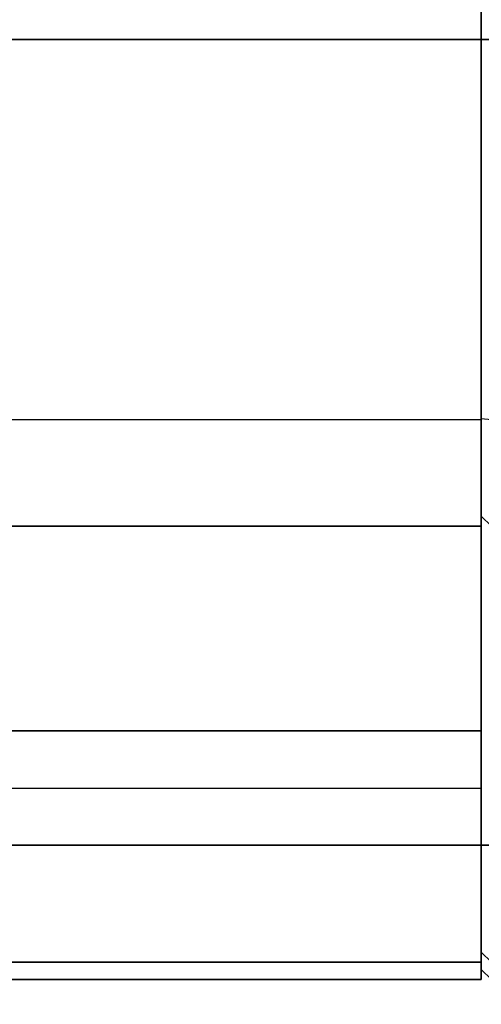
# Model space of a CAD drawing. Extents: x -33 to 118, y -45 to 98.
# Tile 6 of 28: x 81 to 94, y -38 to -9. Entities that reach past the tile are written whole.
import ezdxf

# ---------------------------------------------------------------- set-up
doc = ezdxf.new("R2010")
doc.units = 0
doc.layers.add('DEFAULT', color=7, linetype='CONTINUOUS')

msp = doc.modelspace()

# ---------------------------------------------------------------- linework, layer by layer
at = {"layer": 'DEFAULT'}
for p, q in [((94.324, 14.652, -37.273), (94.324, -9.348, -37.273)), ((94.324, -9.348, 42.727), (94.324, 14.652, 42.727)), ((94.324, 14.652, 42.427), (94.324, -9.348, 42.427)), ((17.324, -9.348, -37.273), (94.324, -9.348, -37.273)), ((94.324, -9.348, 42.727), (17.324, -9.348, 42.727)), ((94.624, -9.348, 42.727), (94.324, -9.348, 42.427)), ((94.324, -9.348, -36.973), (94.624, -9.348, -37.273)), ((17.324, -20.665, -36.758), (94.324, -20.665, -36.758)), ((17.324, -20.665, 42.213), (94.324, -20.665, 42.213)), ((94.324, -20.638, -36.46), (94.624, -20.665, -36.758)), ((94.624, -23.848, -33.273), (94.324, -23.548, -33.273)), ((94.624, -23.848, -29.873), (94.324, -23.548, -29.873)), ((94.324, -23.548, -29.873), (94.324, -23.548, -33.273)), ((94.324, -23.548, -31.573), (94.624, -23.848, -31.573)), ((94.324, -23.848, -29.873), (17.324, -23.848, -29.873)), ((94.324, -23.848, -33.273), (17.324, -23.848, -33.273)), ((17.324, -23.848, 38.727), (94.324, -23.848, 38.727)), ((17.324, -23.848, 35.327), (94.324, -23.848, 35.327)), ((17.324, -23.848, -31.573), (94.324, -23.848, -31.573)), ((17.324, -23.848, 37.027), (94.324, -23.848, 37.027)), ((94.324, -23.848, -33.273), (94.324, -23.848, -29.873)), ((94.324, -23.848, 35.327), (94.324, -23.848, 38.727)), ((17.324, -29.948, -23.773), (94.324, -29.948, -23.773)), ((94.324, -29.948, 29.227), (17.324, -29.948, 29.227)), ((94.324, -29.948, -23.773), (94.324, -33.348, -23.773)), ((94.324, -33.348, 29.227), (94.324, -29.948, 29.227)), ((94.324, -29.948, -23.473), (94.324, -33.348, -23.473)), ((17.324, -31.648, -23.773), (94.324, -31.648, -23.773)), ((17.324, -31.648, 29.227), (94.324, -31.648, 29.227)), ((17.324, -33.348, -23.773), (94.324, -33.348, -23.773)), ((94.324, -33.348, 29.227), (17.324, -33.348, 29.227)), ((94.324, -33.348, -23.473), (94.624, -33.348, -23.773)), ((94.624, -33.348, 29.227), (94.324, -33.348, 28.927)), ((94.324, -37.348, 2.727), (94.324, -36.348, 2.727)), ((94.624, -36.833, -20.59), (94.324, -36.535, -20.563)), ((94.324, -36.833, -20.59), (17.324, -36.833, -20.59)), ((17.324, -36.833, 26.045), (94.324, -36.833, 26.045)), ((94.624, -37.348, -9.273), (94.324, -37.048, -9.273)), ((94.624, -37.348, 14.727), (94.324, -37.048, 14.727)), ((94.324, -37.048, 14.727), (94.324, -37.048, -9.273)), ((94.324, -37.048, 2.727), (94.624, -37.348, 2.727)), ((17.324, -37.348, 14.727), (94.324, -37.348, 14.727)), ((94.324, -37.348, -9.273), (17.324, -37.348, -9.273)), ((94.324, -37.348, 2.727), (17.324, -37.348, 2.727)), ((94.324, -37.348, -9.273), (94.324, -37.348, 14.727))]:
    msp.add_line(p, q, dxfattribs=at)
at = {"layer": 'DEFAULT', "extrusion": (1, -3.64381e-16, 3.64381e-16)}
msp.add_arc((2.652, 2.727, 94.324), 39, 90, 270, dxfattribs=at)
at = {"layer": 'DEFAULT', "extrusion": (1, 0, 0)}
for centre, radius, start, end in [((-9.348, 87.477, 94.324), 124.75, 264.79488, 270), ((-32.537, -19.273, 94.324), 1.6, 270, 90), ((-32.537, -19.273, 94.324), 1.6, 90, 270)]:
    msp.add_arc(centre, radius, start, end, dxfattribs=at)
at = {"layer": 'DEFAULT', "extrusion": (1, 1.75426e-14, -4.13562e-13)}
msp.add_arc((-9.348, -82.023, 94.324), 124.75, 90, 95.20512, dxfattribs=at)
at = {"layer": 'DEFAULT', "extrusion": (1, -7.34456e-15, 7.18256e-11)}
msp.add_arc((-9.348, -82.023, 94.324), 124.45, 90, 95.20512, dxfattribs=at)
at = {"layer": 'DEFAULT', "extrusion": (1, 2.53265e-15, 8.18823e-11)}
msp.add_arc((-9.348, 87.477, 94.324), 124.45, 264.79488, 270, dxfattribs=at)
at = {"layer": 'DEFAULT', "extrusion": (1, -4.44089e-15, 4.44089e-15)}
for start, end in [(270, 90), (90, 270)]:
    msp.add_arc((-19.348, 37.916, 94.324), 1.6, start, end, dxfattribs=at)
at = {"layer": 'DEFAULT', "extrusion": (1, 1.24753e-11, 1.12968e-11)}
msp.add_arc((-20.348, -33.273, 94.324), 3.2, 180, 264.7949, dxfattribs=at)
at = {"layer": 'DEFAULT', "extrusion": (1, 8.10207e-16, 8.89387e-15)}
msp.add_arc((-20.348, -33.273, 94.324), 3.5, 180, 264.7949, dxfattribs=at)
at = {"layer": 'DEFAULT', "extrusion": (1, -3.81419e-14, 2.66711e-14)}
msp.add_arc((-20.348, 38.727, 94.324), 3.5, 95.2051, 180, dxfattribs=at)
at = {"layer": 'DEFAULT', "extrusion": (1, 5.16476e-12, 9.32587e-13)}
msp.add_arc((-29.948, -29.873, 94.324), 6.4, 360, 90, dxfattribs=at)
at = {"layer": 'DEFAULT', "extrusion": (1, -9.31859e-15, -9.31859e-15)}
msp.add_arc((-29.948, -29.873, 94.324), 6.1, 360, 90, dxfattribs=at)
at = {"layer": 'DEFAULT', "extrusion": (1, 1.39779e-14, -1.39779e-14)}
msp.add_arc((-29.948, 35.327, 94.324), 6.1, 270, 360, dxfattribs=at)
at = {"layer": 'DEFAULT', "extrusion": (1, -4.88972e-14, -5.35541e-14)}
msp.add_arc((-33.348, -20.273, 94.324), 3.5, 185.2051, 270, dxfattribs=at)
at = {"layer": 'DEFAULT', "extrusion": (1, -2.58632e-14, 3.7257e-14)}
msp.add_arc((-33.348, 25.727, 94.324), 3.5, 90, 174.7949, dxfattribs=at)
at = {"layer": 'DEFAULT', "extrusion": (1, -2.05065e-12, 5.71493e-12)}
msp.add_arc((-33.348, -20.273, 94.324), 3.2, 185.2051, 270, dxfattribs=at)
at = {"layer": 'DEFAULT', "extrusion": (1, 8.21546e-12, -3.88436e-12)}
msp.add_arc((-33.348, 25.727, 94.324), 3.2, 90, 174.7949, dxfattribs=at)
at = {"layer": 'DEFAULT', "extrusion": (1, 5.05075e-11, 2.48607e-15)}
msp.add_arc((87.402, -9.273, 94.324), 124.45, 180, 185.20512, dxfattribs=at)
at = {"layer": 'DEFAULT', "extrusion": (1, -2.03826e-11, -9.97599e-15)}
msp.add_arc((87.402, 14.727, 94.324), 124.45, 174.79488, 180, dxfattribs=at)
at = {"layer": 'DEFAULT', "extrusion": (1, 1.82401e-13, -7.03529e-15)}
msp.add_arc((87.402, 14.727, 94.324), 124.75, 174.79488, 180, dxfattribs=at)
at = {"layer": 'DEFAULT', "extrusion": (1, 1.61414e-13, 7.337e-15)}
msp.add_arc((87.402, -9.273, 94.324), 124.75, 180, 185.20512, dxfattribs=at)

doc.saveas('drawing.dxf')
